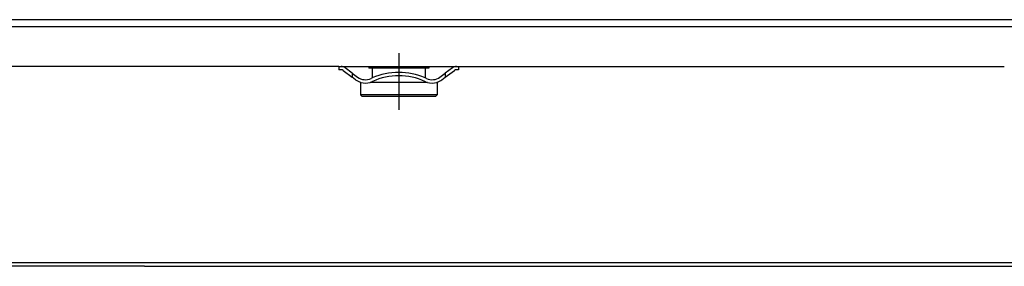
# Model space of a CAD drawing. Header units: millimetres. Extents: x -285 to 1270, y -233 to 203.
# Tile 18 of 26: x 524 to 672, y -95 to -58. Entities that reach past the tile are written whole.
import ezdxf

# ---------------------------------------------------------------- set-up
doc = ezdxf.new("R2010")
doc.units = ezdxf.units.MM
doc.linetypes.add('DOT_CENTER', pattern=[14, 12, -1, 0, -1])
doc.layers.add('1', color=7, linetype='Continuous')

# ---------------------------------------------------------------- blocks, each defined once
blk = doc.blocks.new('CABEZA__30', base_point=(475.9, -95.46))
at = {"color": 7, "linetype": 'Continuous'}
for p, q in [((476.8, -95.46), (475.9, -95.46)), ((486.15, -95.46), (476.8, -95.46)), ((493.05, -95.46), (486.15, -95.46)), ((498.8, -95.46), (493.05, -95.46)), ((526.15, -95.46), (520.4, -95.46)), ((533.05, -95.46), (526.15, -95.46)), ((542.4, -95.46), (533.05, -95.46)), ((542.4, -95.46), (543.3, -95.46))]:
    blk.add_line(p, q, dxfattribs=at)
blk = doc.blocks.new('REGLA__31', base_point=(445.6, -96.46))
at = {"color": 7, "linetype": 'Continuous'}
for p, q in [((1196.1, -58.46), (456.1, -58.46)), ((456.1, -59.46), (1196.1, -59.46)), ((571.6, -65.46), (489.6, -65.46)), ((571.6, -65.46), (571.6, -65.96)), ((571.6, -65.46), (571.93, -65.46)), ((571.93, -65.96), (571.6, -65.96)), ((571.93, -65.46), (589.27, -65.46)), ((572.23, -66.06), (573.6, -67.08)), ((573.6, -66.46), (572.53, -65.66)), ((573.6, -66.46), (574.4, -67.06)), ((576.1, -65.46), (576.1, -65.71)), ((576.63, -65.71), (576.1, -65.71)), ((584.58, -65.71), (576.63, -65.71)), ((576.63, -65.71), (576.63, -67.19)), ((585.1, -65.71), (584.58, -65.71)), ((584.58, -65.71), (584.58, -67.19)), ((585.1, -65.46), (585.1, -65.71)), ((586.8, -67.06), (587.6, -66.46)), ((588.67, -65.66), (587.6, -66.46)), ((587.6, -67.08), (588.97, -66.06)), ((589.13, -65.96), (588.97, -66.06)), ((589.6, -65.96), (589.13, -65.96)), ((589.27, -65.46), (589.6, -65.46)), ((589.6, -65.46), (589.6, -65.96)), ((589.6, -65.46), (671.6, -65.46)), ((574.1, -67.46), (573.6, -67.08)), ((574.85, -67.86), (574.85, -69.71)), ((574.9, -67.86), (574.85, -67.86)), ((576.63, -67.86), (576.3, -67.86)), ((576.63, -67.74), (576.63, -67.86)), ((584.58, -67.86), (576.63, -67.86)), ((584.58, -67.74), (584.58, -67.86)), ((584.9, -67.86), (584.58, -67.86)), ((586.35, -67.86), (586.3, -67.86)), ((586.35, -67.86), (586.35, -69.71)), ((587.1, -67.46), (587.6, -67.08)), ((586.35, -69.71), (574.85, -69.71)), ((575.1, -69.96), (574.85, -69.71)), ((586.1, -69.96), (575.1, -69.96)), ((586.1, -69.96), (586.35, -69.71)), ((526.15, -95.46), (520.4, -95.46)), ((533.05, -95.46), (526.15, -95.46)), ((542.4, -95.46), (533.05, -95.46)), ((542.4, -95.46), (543.3, -95.46)), ((543.3, -95.46), (1194.3, -95.46))]:
    blk.add_line(p, q, dxfattribs=at)
at = {"color": 3, "linetype": 'Continuous'}
for p, q in [((573.6, -66.46), (573.6, -67.08)), ((587.6, -66.46), (587.6, -67.08)), ((1194.3, -94.96), (457.9, -94.96))]:
    blk.add_line(p, q, dxfattribs=at)
at = {"color": 7, "linetype": 'Continuous'}
for centre, radius, start, end in [((571.93, -66.46), 1, 53.1301, 90), ((571.93, -66.46), 0.5, 53.1301, 90), ((580.6, -76.27), 9.91, 66.3625, 113.6375), ((589.27, -66.46), 1, 90, 126.8699), ((575.6, -65.46), 2.5, 233.1301, 253.7398), ((575.6, -65.46), 2, 233.1301, 295.1169), ((575.6, -65.46), 2.5, 253.7398, 286.2602), ((575.6, -65.46), 2.5, 286.2602, 295.0781), ((580.6, -76.27), 9.91, 113.6375, 114.753), ((580.6, -76.27), 9.41, 65.256, 114.744), ((585.6, -65.46), 2.5, 244.9219, 245.7952), ((580.6, -76.27), 9.91, 65.247, 66.3625), ((585.6, -65.46), 2.5, 245.7952, 253.7398), ((585.6, -65.46), 2, 244.8831, 306.8699), ((585.6, -65.46), 2.5, 253.7398, 286.2602), ((585.6, -65.46), 2.5, 286.2602, 306.8699)]:
    blk.add_arc(centre, radius, start, end, dxfattribs=at)
at = {"layer": '1', "color": 2, "linetype": 'DOT_CENTER'}
blk.add_line((580.6, -63.46), (580.6, -71.96), dxfattribs=at)
blk = doc.blocks.new('Regla_G2_cm640-T__32', base_point=(445.6, -96.46))
for name, p in [('REGLA__31', (445.6, -96.46)), ('CABEZA__30', (475.9, -95.46))]:
    blk.add_blockref(name, p)
blk = doc.blocks.new('B1', base_point=(626, -76))
blk.add_blockref('Regla_G2_cm640-T__32', (445.6, -96.46))

msp = doc.modelspace()

# ---------------------------------------------------------------- block references
msp.add_blockref('B1', (626, -76))

doc.saveas('drawing.dxf')
